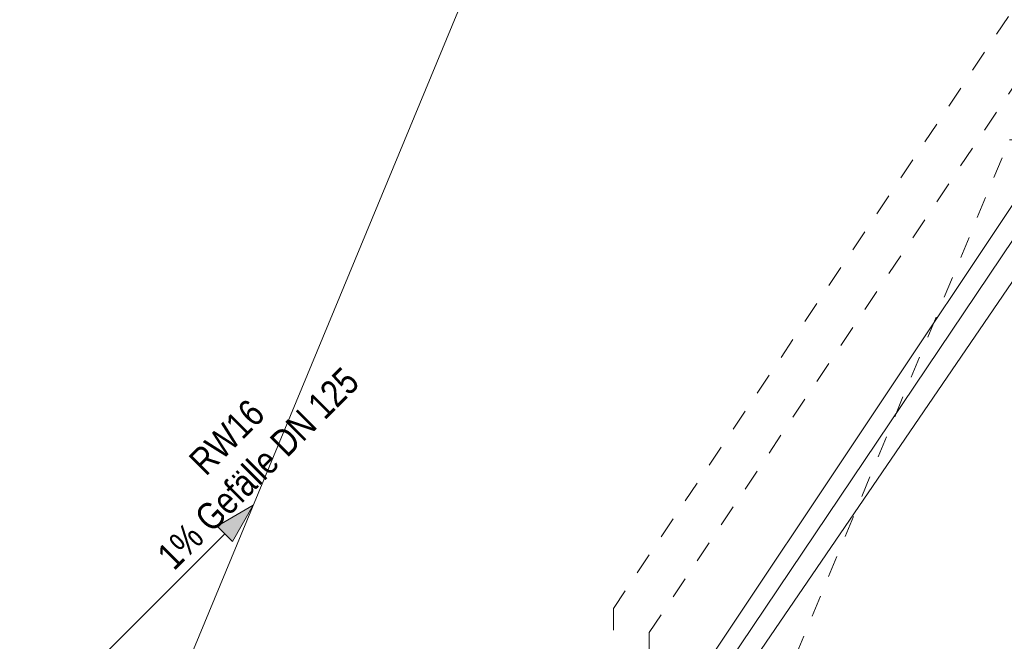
# Model space of a CAD drawing. Header units: metres. Extents: x -79 to 740, y -195 to 69.
# Tile 113 of 200: x 18.62 to 23.18, y 25.76 to 28.64. Entities that reach past the tile are written whole.
import ezdxf

# ---------------------------------------------------------------- set-up
doc = ezdxf.new("R2010")
doc.units = ezdxf.units.M
doc.header["$MEASUREMENT"] = 0
doc.linetypes.add('Strichlinie_ eng', pattern=[0.115, 0.075, -0.04])
for name, color, linetype in [('30 Dach', 7, 'Continuous'), ('50 Elektro', 7, 'Continuous'), ('70 Entwässerung_Regenwasser', 7, 'Continuous'), ('70 Entwässerung_Schmutzwasser', 7, 'Continuous'), ('70 Heizung', 7, 'Continuous')]:
    doc.layers.add(name, color=color, linetype=linetype)
doc.styles.add('ERSTELLTER_STIL_2', font='ARIALN.TTF')

msp = doc.modelspace()

# ---------------------------------------------------------------- hatches: boundary and pattern name
at = {"layer": '70 Entwässerung_Regenwasser', "linetype": 'Continuous', "lineweight": 18, "true_color": 0x00a8ff}
msp.add_hatch(color=140, dxfattribs=at).paths.add_polyline_path([(19.7005, 26.3927), (19.5332, 26.2961), (19.6039, 26.2254)])

# ---------------------------------------------------------------- linework, layer by layer
at = {"layer": '30 Dach', "color": 7, "linetype": 'Strichlinie_ eng', "lineweight": 9}
msp.add_lwpolyline([(21.9846, 25.1395), (23.2054, 28.0869), (30.292, 28.0869), (31.6686, 29.4635), (31.6686, 31.4103), (30.0624, 33.0165), (31.1893, 35.7372)], dxfattribs=at)
at = {"layer": '50 Elektro', "color": 190, "linetype": 'Strichlinie_ eng', "lineweight": 18, "true_color": 0x9900ff}
for p, q in [((21.3694, 25.9138), (27.1498, 34.5764)), ((21.5358, 25.8027), (27.3162, 34.4654)), ((21.3694, 25.9138), (21.3694, 24.5277)), ((21.5358, 25.8027), (21.5358, 24.4166))]:
    msp.add_line(p, q, dxfattribs=at)
at = {"layer": '70 Entwässerung_Regenwasser', "color": 140, "linetype": 'Continuous', "lineweight": 18, "true_color": 0x00a8ff}
for p, q in [((19.2244, 25.2432), (23.7319, 36.1252)), ((19.7005, 26.3927), (19.5332, 26.2961)), ((19.7005, 26.3927), (19.6039, 26.2254)), ((19.6039, 26.2254), (19.5332, 26.2961)), ((18.6183, 25.3105), (19.5686, 26.2608))]:
    msp.add_line(p, q, dxfattribs=at)
at = {"layer": '70 Entwässerung_Schmutzwasser', "color": 34, "linetype": 'Continuous', "lineweight": 18, "true_color": 0xa85100}
msp.add_line((21.6938, 25.499), (27.4531, 34.1302), dxfattribs=at)
at = {"layer": '70 Heizung', "color": 5, "linetype": 'Continuous', "lineweight": 18}
msp.add_line((27.5471, 34.0514), (21.7898, 25.497), dxfattribs=at)
at = {"layer": '70 Heizung', "color": 1, "linetype": 'Continuous', "lineweight": 13}
msp.add_line((27.7471, 34.0605), (21.8694, 25.4539), dxfattribs=at)

# ---------------------------------------------------------------- texts
at = {"layer": '70 Entwässerung_Regenwasser', "color": 140, "linetype": 'Continuous', "lineweight": 18, "true_color": 0x00a8ff, "insert": (19.5333, 26.7532), "char_height": 0.125, "attachment_point": 2, "rotation": 45, "line_spacing_factor": 0.984615, "style": 'ERSTELLTER_STIL_2'}
msp.add_mtext('\\A1;{\\pqc;\\pt0.40625;\\fArial Narrow|b0|i0|c0|p0;\\W1.000000;RW16\\P\\pqc;\\fArial Narrow|b0|i0|c0|p0;\\W1.000000;1% Gefälle DN 1\\fArial Narrow|b0|i0|c0|p0;\\W1.000000;25}', dxfattribs=at)

doc.saveas('drawing.dxf')
